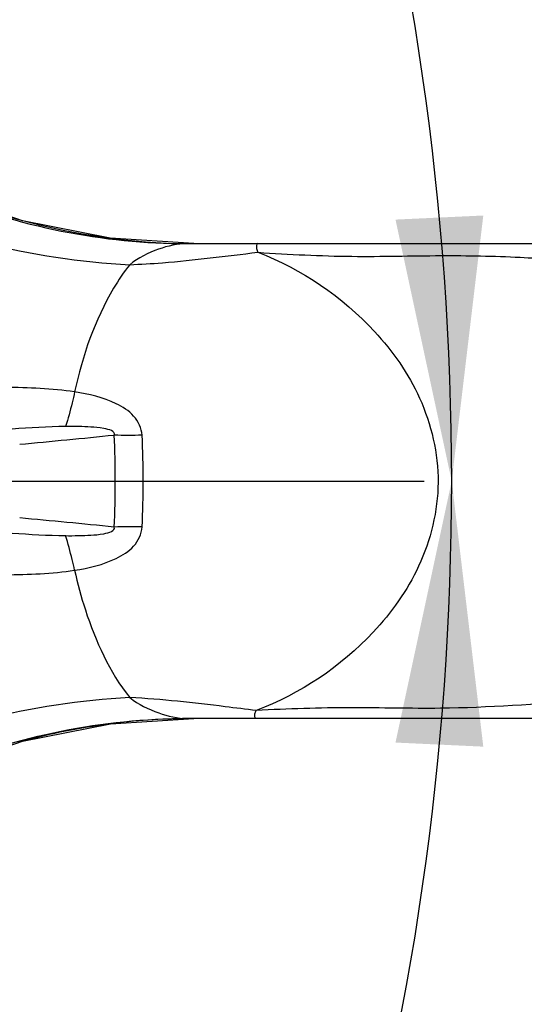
# Model space of a CAD drawing. Header units: millimetres. Extents: x 0 to 11890, y 0 to 8410.
# Tile 74 of 137: x 7647 to 7762, y 1953 to 2177. Entities that reach past the tile are written whole.
import ezdxf

# ---------------------------------------------------------------- set-up
doc = ezdxf.new("R2010")
doc.units = ezdxf.units.MM
doc.header["$LTSCALE"] = 653.95
doc.linetypes.add('CENTER', pattern=[0.6, 0.375, -0.075, 0.075, -0.075])
doc.layers.get('0').update_dxf_attribs({"linetype": 'CONTINUOUS'})
for name, color, linetype in [('204102000001_DXF_AXIS', 7, 'CONTINUOUS'), ('304102000016DXF_CONTINUOUS_LINE', 7, 'CONTINUOUS'), ('ZUIDAYUNDONGFANWEIDXF_DIMENSION', 7, 'CONTINUOUS')]:
    doc.layers.add(name, color=color, linetype=linetype)
doc.styles.get("Standard").update_dxf_attribs({"font": 'txt', "width": 0.7})
doc.dimstyles.new('DIMSTYLE_10', dxfattribs={"dimtxt": 120, "dimasz": 60, "dimexe": 1, "dimexo": 0, "dimgap": 6, "dimtad": 0, "dimtih": 1, "dimtoh": 1, "dimdec": 1, "dimdsep": 46, "dimtxsty": 'Standard', "dimblk": '_FILLED', "dimblk1": '_FILLED', "dimblk2": '_FILLED', "dimcen": 0.09, "dimclrt": 5, "dimazin": 2, "dimtp": 0.5, "dimtm": 0.5, "dimtfac": 1, "dimtdec": 65535, "dimtofl": 0, "dimtmove": 0, "dimatfit": 3, "dimldrblk": '_FILLED', "dimfxl": 0, "dimtolj": 1, "dimarcsym": 0})
doc.dimstyles.new('DIMSTYLE_11', dxfattribs={"dimtxt": 120, "dimasz": 60, "dimexe": 1, "dimexo": 0, "dimtad": 1, "dimdsep": 46, "dimtxsty": 'Standard', "dimblk": '_FILLED', "dimblk1": '_FILLED', "dimblk2": '_FILLED', "dimcen": 0.09, "dimclrt": 5, "dimazin": 2, "dimtp": 0.8, "dimtm": 0.8, "dimtfac": 1, "dimtofl": 0, "dimtmove": 0, "dimatfit": 3, "dimldrblk": '_FILLED', "dimfxl": 0, "dimtolj": 1, "dimarcsym": 0})
doc.dimstyles.new('DIMSTYLE_12', dxfattribs={"dimtxt": 120, "dimasz": 60, "dimexe": 1, "dimexo": 0, "dimtad": 1, "dimdec": 0, "dimdsep": 46, "dimtxsty": 'Standard', "dimblk": '_FILLED', "dimblk1": '_FILLED', "dimblk2": '_FILLED', "dimcen": 0.09, "dimclrt": 5, "dimazin": 2, "dimtp": 2, "dimtm": 2, "dimtfac": 1, "dimtdec": 0, "dimtofl": 0, "dimtmove": 0, "dimatfit": 3, "dimldrblk": '_FILLED', "dimfxl": 0, "dimtolj": 1, "dimarcsym": 0})

# ---------------------------------------------------------------- blocks, each defined once
blk = doc.blocks.new('*D18')
at = {"layer": 'ZUIDAYUNDONGFANWEIDXF_DIMENSION', "color": 2, "linetype": 'Continuous'}
for start, end in [(104.65052, 170), (0, 64.70784)]:
    blk.add_arc((7101.47, 2072.36), 643.87, start, end, dxfattribs=at)
for points in [[(6470.78, 2244.9), (6467.38, 2184.17), (6490.29, 2240.51)], [(7732.55, 2131.83), (7745.34, 2072.36), (7752.53, 2132.76)]]:
    blk.add_solid(points, dxfattribs=at)
blk = doc.blocks.new('_FILLED')
at = {"color": 0, "linetype": 'ByBlock'}
blk.add_solid([(0, 0), (-1, 0.1667), (-1, -0.1667)], dxfattribs=at)
blk = doc.blocks.new('*D19')
at = {"layer": 'ZUIDAYUNDONGFANWEIDXF_DIMENSION', "color": 2, "linetype": 'Continuous'}
for start, end in [(295.29216, 360), (190, 255.34948)]:
    blk.add_arc((7101.47, 2072.36), 643.87, start, end, dxfattribs=at)
for points in [[(7752.53, 2011.96), (7745.34, 2072.36), (7732.55, 2012.89)], [(6490.29, 1904.21), (6467.38, 1960.55), (6470.78, 1899.82)]]:
    blk.add_solid(points, dxfattribs=at)
blk = doc.blocks.new('*D20')
at = {"layer": 'ZUIDAYUNDONGFANWEIDXF_DIMENSION', "color": 2, "linetype": 'Continuous'}
for p, q in [((7101.47, 2072.36), (8154.88, 2584.54)), ((7586.21, 2308.04), (7101.47, 2072.36)), ((7586.21, 2308.04), (7586.21, 2308.04))]:
    blk.add_line(p, q, dxfattribs=at)
at = {"layer": 'ZUIDAYUNDONGFANWEIDXF_DIMENSION', "color": 2, "linetype": 'Continuous', "xscale": 60, "yscale": 60, "zscale": 60, "rotation": 205.9299928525}
blk.add_blockref('_FILLED', (7586.21, 2308.04), dxfattribs=at)
blk = doc.blocks.new('*D21')
at = {"layer": 'ZUIDAYUNDONGFANWEIDXF_DIMENSION', "color": 2, "linetype": 'Continuous'}
for p, q in [((7101.47, 2072.36), (9596.57, 2711.23)), ((9052.85, 2572.01), (7101.47, 2072.36)), ((9052.85, 2572.01), (9052.85, 2572.01))]:
    blk.add_line(p, q, dxfattribs=at)
at = {"layer": 'ZUIDAYUNDONGFANWEIDXF_DIMENSION', "color": 2, "linetype": 'Continuous', "xscale": 60, "yscale": 60, "zscale": 60, "rotation": 194.361527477}
blk.add_blockref('_FILLED', (9052.85, 2572.01), dxfattribs=at)

msp = doc.modelspace()

# ---------------------------------------------------------------- linework, layer by layer
at = {"layer": '204102000001_DXF_AXIS', "color": 7, "linetype": 'CENTER'}
msp.add_line((7101.466, 2072.359), (8505.374, 2072.359), dxfattribs=at)
at = {"layer": '304102000016DXF_CONTINUOUS_LINE', "color": 7, "linetype": 'Continuous'}
for p, q in [((7685.169, 2126.359), (7816.812, 2126.359)), ((7667.662, 2017.143), (7686.678, 2018.359)), ((7826.459, 2018.359), (7685.153, 2018.359))]:
    msp.add_line(p, q, dxfattribs=at)
for points in [[(7686.635, 2126.359), (7667.624, 2127.576), (7647.645, 2131.549), (7628.452, 2138.187), (7611.745, 2146.551)], [(7611.747, 1998.166), (7628.472, 2006.534), (7647.675, 2013.171), (7667.662, 2017.143)]]:
    msp.add_lwpolyline(points, dxfattribs=at)
at = {"layer": '304102000016DXF_CONTINUOUS_LINE', "color": 9, "linetype": 'Continuous'}
for centre, radius, start, end in [((7680.744, 2292.768), 171.411, 255.81161, 267.09985), ((7686.635, 2275.344), 148.985, 269.43837, 269.99995), ((7336.847, 5380.077), 3313.894, 275.370719, 275.744463), ((7447.168, 2072.359), 221.621, 357.29349, 2.70655), ((7455.106, 2072.359), 220.022, 357.28236, 2.71764), ((7336.82, -1235.64), 3314.177, 84.255552, 84.629265), ((7680.743, 1852.066), 171.259, 92.89386, 104.19695), ((7686.692, 1868.752), 149.608, 90.58703, 97.40959), ((7686.679, 1869.273), 149.086, 90.00006, 90.584), ((7686.71, 1868.774), 149.588, 97.41774, 105.11472), ((7686.662, 1868.99), 149.367, 105.11825, 105.52818)]:
    msp.add_arc(centre, radius, start, end, dxfattribs=at)
for points, knots in [([(7611.626, 2146.211), (7617.183, 2142.982), (7640.089, 2131.577), (7666.038, 2126.359), (7685.169, 2126.359)], [0, 0, 0, 0, 0.2514729, 1, 1, 1, 1]), ([(7685.169, 2126.359), (7682.949, 2126.359), (7678.29, 2125.258), (7673.999, 2123.137), (7672.07, 2121.576)], [0, 0, 0, 0, 0.4722739, 1, 1, 1, 1]), ([(7701.237, 2126.359), (7700.852, 2126.359), (7700.835, 2125.176), (7701.119, 2124.673), (7701.237, 2124.396)], [0, 0, 0, 0, 0.5613408, 1, 1, 1, 1]), ([(7672.071, 2121.576), (7674.552, 2121.676), (7684.309, 2122.247), (7693.999, 2123.553), (7701.237, 2124.396)], [0, 0, 0, 0, 0.2541653, 1, 1, 1, 1]), ([(7701.237, 2124.396), (7711.214, 2120.541), (7725.747, 2110.754), (7739.28, 2091.396), (7743.831, 2072.084), (7739.049, 2052.85), (7725.39, 2033.653), (7710.844, 2023.968), (7700.869, 2020.182)], [0, 0, 0, 0, 0.2295278, 0.3601164, 0.5005127, 0.6407613, 0.7710429, 1, 1, 1, 1]), ([(7701.237, 2124.396), (7708.36, 2123.925), (7722.249, 2123.2), (7742.158, 2123.793), (7759.816, 2123.462), (7770.688, 2122.68), (7775.558, 2122.359)], [0, 0, 0, 0, 0.2879641, 0.560407, 0.8031159, 1, 1, 1, 1]), ([(7672.071, 2121.576), (7670.72, 2119.899), (7664.81, 2111.101), (7661.322, 2100.851), (7659.529, 2092.633)], [0, 0, 0, 0, 0.2038346, 1, 1, 1, 1]), ([(7659.529, 2092.633), (7659.345, 2091.814), (7658.725, 2089.175), (7658.067, 2086.536), (7657.44, 2084.77)], [0, 0, 0, 0, 0.3092344, 1, 1, 1, 1]), ([(7674.881, 2082.792), (7674.805, 2084.377), (7673.24, 2087.533), (7667.62, 2091.005), (7662.768, 2092.135), (7659.529, 2092.633)], [0, 0, 0, 0, 0.24475, 0.494581, 1, 1, 1, 1]), ([(7668.541, 2082.824), (7668.86, 2083.71), (7665.725, 2084.522), (7662.533, 2084.715), (7659.374, 2084.795), (7657.44, 2084.77)], [0, 0, 0, 0, 0.2443566, 0.4978451, 1, 1, 1, 1]), ([(7657.44, 2059.949), (7659.376, 2059.924), (7662.541, 2059.996), (7665.725, 2060.215), (7668.857, 2061.012), (7668.541, 2061.894)], [0, 0, 0, 0, 0.502763, 0.7567871, 1, 1, 1, 1]), ([(7659.529, 2052.086), (7662.769, 2052.584), (7667.62, 2053.714), (7673.24, 2057.186), (7674.805, 2060.342), (7674.881, 2061.927)], [0, 0, 0, 0, 0.5054522, 0.7552516, 1, 1, 1, 1]), ([(7659.529, 2052.086), (7659.345, 2052.904), (7658.725, 2055.543), (7658.067, 2058.183), (7657.44, 2059.949)], [0, 0, 0, 0, 0.3092347, 1, 1, 1, 1]), ([(7659.529, 2052.086), (7660.192, 2049.046), (7662.974, 2038.87), (7667.412, 2028.914), (7672.101, 2023.107)], [0, 0, 0, 0, 0.2941982, 1, 1, 1, 1]), ([(7672.095, 2023.108), (7674.036, 2021.557), (7678.33, 2019.5), (7682.957, 2018.359), (7685.153, 2018.359)], [0, 0, 0, 0, 0.5306948, 1, 1, 1, 1]), ([(7700.869, 2020.182), (7698.513, 2020.459), (7688.949, 2021.65), (7679.36, 2022.773), (7672.101, 2023.107)], [0, 0, 0, 0, 0.2461597, 1, 1, 1, 1]), ([(7775.558, 2022.359), (7764.643, 2021.64), (7746.961, 2020.282), (7722.042, 2021.024), (7708.067, 2020.563), (7700.869, 2020.182)], [0, 0, 0, 0, 0.4390871, 0.710687, 1, 1, 1, 1]), ([(7700.869, 2018.359), (7700.509, 2018.359), (7700.454, 2019.461), (7700.751, 2019.926), (7700.869, 2020.182)], [0, 0, 0, 0, 0.5605182, 1, 1, 1, 1]), ([(7611.625, 1998.512), (7617.181, 2001.74), (7640.083, 2013.143), (7666.027, 2018.359), (7685.153, 2018.359)], [0, 0, 0, 0, 0.2514765, 1, 1, 1, 1])]:
    msp.add_open_spline(points, degree=3, knots=knots, dxfattribs=at)
for points in [[(7611.683, 2146.527), (7633.657, 2133.783), (7659.774, 2126.616), (7685.175, 2126.367)], [(7659.529, 2092.633), (7654.319, 2093.433), (7649.021, 2093.614), (7643.75, 2093.659)], [(7657.44, 2084.77), (7653.399, 2084.717), (7649.362, 2084.462), (7645.331, 2084.179)], [(7674.881, 2082.792), (7672.769, 2082.715), (7670.652, 2082.717), (7668.541, 2082.824)], [(7645.331, 2060.54), (7649.362, 2060.257), (7653.399, 2060.001), (7657.44, 2059.949)], [(7674.881, 2061.927), (7672.769, 2062.004), (7670.652, 2062.002), (7668.541, 2061.894)], [(7643.761, 2051.06), (7649.028, 2051.105), (7654.323, 2051.286), (7659.529, 2052.086)]]:
    msp.add_open_spline(points, degree=3, dxfattribs=at)

# ---------------------------------------------------------------- dimensions: what is measured, and where the dimension line sits
at = {"layer": 'ZUIDAYUNDONGFANWEIDXF_DIMENSION', "color": 2, "linetype": 'Continuous'}
for base, line1, line2, picture, middle in [((7157.583, 2713.782), ((7738.899, 2072.359), (7745.338, 2072.359)), ((6473.716, 2183.049), (6467.375, 2184.167)), '*D18', (6998.616, 2653.782)), ((7157.583, 1430.937), ((6473.716, 1961.67), (6467.375, 1960.552)), ((7738.899, 2072.359), (7745.338, 2072.359)), '*D19', (6998.616, 1370.937))]:
    dim = msp.add_angular_dim_2l(base=base, line1=line1, line2=line2, dimstyle='DIMSTYLE_10', dxfattribs=at)
    dim.commit()
    dim.dimension.update_dxf_attribs({"geometry": picture, "text_midpoint": middle, "dimtype": 162})
for mpoint, dimstyle, picture, middle in [((9052.853, 2572.012), 'DIMSTYLE_12', '*D21', (9182.253, 2636.112)), ((7586.207, 2308.043), 'DIMSTYLE_11', '*D20', (7839.585, 2464.595))]:
    dim = msp.add_radius_dim(center=(7101.466, 2072.359), mpoint=mpoint, text='R<>', dimstyle=dimstyle, override={"dimpost": '<>'}, dxfattribs=at)
    dim.commit()
    dim.dimension.update_dxf_attribs({"geometry": picture, "text_midpoint": middle, "dimtype": 164})

doc.saveas('drawing.dxf')
